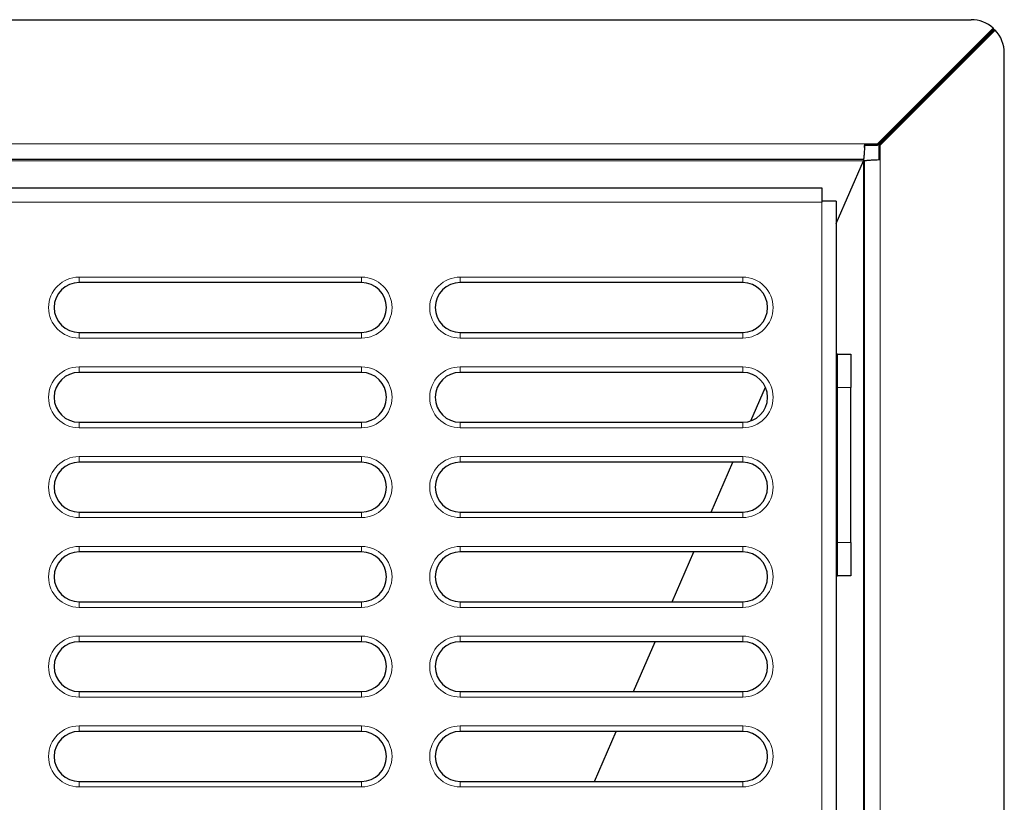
# Model space of a CAD drawing. Header units: millimetres. Extents: x 1 to 419, y 2 to 295.
# Tile 19 of 60: x 62 to 80, y 156 to 170. Entities that reach past the tile are written whole.
import ezdxf

# ---------------------------------------------------------------- set-up
doc = ezdxf.new("R2010")
doc.units = ezdxf.units.MM

msp = doc.modelspace()

# ---------------------------------------------------------------- linework, layer by layer
at = {"color": 7, "linetype": 'Continuous', "lineweight": 25}
for p, q in [((38.7675, 170.0384), (79.6339, 170.0384)), ((77.9462, 167.7961), (80.0349, 169.8848)), ((77.9462, 167.7752), (80.0458, 169.8748)), ((77.9725, 167.7732), (80.0601, 169.8608)), ((77.9934, 167.7732), (80.0704, 169.8501)), ((80.2339, 149.3823), (80.2339, 169.4384)), ((77.7134, 167.7752), (77.7134, 167.7961)), ((77.7134, 167.7961), (77.9462, 167.7961)), ((77.9462, 167.7961), (77.9462, 167.7752)), ((77.7101, 167.7329), (77.7101, 167.7704)), ((77.7134, 167.7752), (77.9462, 167.7752)), ((77.9934, 167.7732), (77.9725, 167.7732)), ((77.9725, 167.5143), (77.9725, 167.7732)), ((77.9934, 167.5143), (77.9934, 167.7732)), ((77.6907, 167.5135), (40.7107, 167.5135)), ((77.2007, 166.363), (77.6907, 167.4935)), ((77.6907, 167.5135), (77.6907, 167.4935)), ((77.7107, 167.4935), (77.6907, 167.4935)), ((77.6907, 167.4935), (77.6907, 149.505)), ((77.7107, 149.5003), (77.7107, 167.4935)), ((77.9305, 167.5113), (77.9301, 167.5113)), ((77.9725, 167.5143), (77.9934, 167.5143)), ((41.4607, 167.0035), (76.9407, 167.0035)), ((76.9407, 167.0035), (76.9407, 166.7635)), ((77.2007, 166.7635), (76.9407, 166.7635)), ((76.9407, 166.7635), (76.9407, 166.7435)), ((77.2007, 166.7635), (77.2007, 149.6219)), ((68.6307, 165.2935), (63.5307, 165.2935)), ((75.5107, 165.2935), (70.4107, 165.2935)), ((63.5307, 164.3935), (68.6307, 164.3935)), ((70.4107, 164.3935), (75.5107, 164.3935)), ((77.2207, 164.0035), (77.2007, 164.0035)), ((77.2207, 164.0035), (77.4607, 164.0035)), ((77.2207, 163.4035), (77.2207, 164.0035)), ((77.4607, 164.0035), (77.4607, 163.4035)), ((68.6307, 163.6735), (63.5307, 163.6735)), ((75.5107, 163.6735), (70.4107, 163.6735)), ((75.6553, 162.7973), (75.9205, 163.4093)), ((77.2207, 160.6035), (77.2207, 163.4035)), ((77.4607, 160.6035), (77.4607, 163.4035)), ((63.5307, 162.7735), (68.6307, 162.7735)), ((70.4107, 162.7735), (75.5107, 162.7735)), ((68.6307, 162.0535), (63.5307, 162.0535)), ((75.5107, 162.0535), (70.4107, 162.0535)), ((74.9428, 161.1535), (75.3329, 162.0535)), ((63.5307, 161.1535), (68.6307, 161.1535)), ((70.4107, 161.1535), (75.5107, 161.1535)), ((77.2207, 160.0035), (77.2207, 160.6035)), ((77.4607, 160.6035), (77.4607, 160.0035)), ((68.6307, 160.4335), (63.5307, 160.4335)), ((75.5107, 160.4335), (70.4107, 160.4335)), ((74.2406, 159.5335), (74.6307, 160.4335)), ((77.2007, 160.0035), (77.2207, 160.0035)), ((77.4607, 160.0035), (77.2207, 160.0035)), ((63.5307, 159.5335), (68.6307, 159.5335)), ((70.4107, 159.5335), (75.5107, 159.5335)), ((68.6307, 158.8135), (63.5307, 158.8135)), ((75.5107, 158.8135), (70.4107, 158.8135)), ((73.5385, 157.9135), (73.9286, 158.8135)), ((63.5307, 157.9135), (68.6307, 157.9135)), ((70.4107, 157.9135), (75.5107, 157.9135)), ((68.6307, 157.1935), (63.5307, 157.1935)), ((75.5107, 157.1935), (70.4107, 157.1935)), ((72.8363, 156.2935), (73.2264, 157.1935)), ((63.5307, 156.2935), (68.6307, 156.2935)), ((70.4107, 156.2935), (75.5107, 156.2935))]:
    msp.add_line(p, q, dxfattribs=at)
at = {"color": 7, "linetype": 'Continuous', "lineweight": 18}
for p, q in [((40.688, 167.7961), (77.7134, 167.7961)), ((40.7107, 167.4935), (77.6907, 167.4935)), ((77.9934, 167.5143), (77.9934, 149.4328)), ((76.9407, 166.7435), (41.4607, 166.7435)), ((76.9407, 166.7435), (76.9407, 149.6907)), ((63.5307, 165.2935), (63.5307, 165.3935)), ((63.5307, 165.3935), (68.6307, 165.3935)), ((68.6307, 165.2935), (68.6307, 165.3935)), ((70.4107, 165.2935), (70.4107, 165.3935)), ((70.4107, 165.3935), (75.5107, 165.3935)), ((75.5107, 165.2935), (75.5107, 165.3935)), ((63.5307, 164.2935), (63.5307, 164.3935)), ((68.6307, 164.2935), (63.5307, 164.2935)), ((68.6307, 164.2935), (68.6307, 164.3935)), ((70.4107, 164.2935), (70.4107, 164.3935)), ((75.5107, 164.2935), (70.4107, 164.2935)), ((75.5107, 164.2935), (75.5107, 164.3935)), ((63.5307, 163.7735), (68.6307, 163.7735)), ((63.5307, 163.6735), (63.5307, 163.7735)), ((68.6307, 163.6735), (68.6307, 163.7735)), ((70.4107, 163.7735), (75.5107, 163.7735)), ((70.4107, 163.6735), (70.4107, 163.7735)), ((75.5107, 163.6735), (75.5107, 163.7735)), ((77.4607, 163.4035), (77.2207, 163.4035)), ((63.5307, 162.6735), (63.5307, 162.7735)), ((68.6307, 162.6735), (63.5307, 162.6735)), ((68.6307, 162.6735), (68.6307, 162.7735)), ((70.4107, 162.6735), (70.4107, 162.7735)), ((75.5107, 162.6735), (70.4107, 162.6735)), ((75.5107, 162.6735), (75.5107, 162.7735)), ((63.5307, 162.1535), (68.6307, 162.1535)), ((63.5307, 162.0535), (63.5307, 162.1535)), ((68.6307, 162.0535), (68.6307, 162.1535)), ((70.4107, 162.1535), (75.5107, 162.1535)), ((70.4107, 162.0535), (70.4107, 162.1535)), ((75.5107, 162.0535), (75.5107, 162.1535)), ((63.5307, 161.0535), (63.5307, 161.1535)), ((68.6307, 161.0535), (63.5307, 161.0535)), ((68.6307, 161.0535), (68.6307, 161.1535)), ((70.4107, 161.0535), (70.4107, 161.1535)), ((75.5107, 161.0535), (70.4107, 161.0535)), ((75.5107, 161.0535), (75.5107, 161.1535)), ((63.5307, 160.5335), (68.6307, 160.5335)), ((63.5307, 160.4335), (63.5307, 160.5335)), ((68.6307, 160.4335), (68.6307, 160.5335)), ((70.4107, 160.5335), (75.5107, 160.5335)), ((70.4107, 160.4335), (70.4107, 160.5335)), ((75.5107, 160.4335), (75.5107, 160.5335)), ((77.2207, 160.6035), (77.4607, 160.6035)), ((63.5307, 159.4335), (63.5307, 159.5335)), ((68.6307, 159.4335), (68.6307, 159.5335)), ((70.4107, 159.4335), (70.4107, 159.5335)), ((75.5107, 159.4335), (75.5107, 159.5335)), ((68.6307, 159.4335), (63.5307, 159.4335)), ((75.5107, 159.4335), (70.4107, 159.4335)), ((63.5307, 158.9135), (68.6307, 158.9135)), ((63.5307, 158.8135), (63.5307, 158.9135)), ((68.6307, 158.8135), (68.6307, 158.9135)), ((70.4107, 158.9135), (75.5107, 158.9135)), ((70.4107, 158.8135), (70.4107, 158.9135)), ((75.5107, 158.8135), (75.5107, 158.9135)), ((63.5307, 157.8135), (63.5307, 157.9135)), ((68.6307, 157.8135), (68.6307, 157.9135)), ((70.4107, 157.8135), (70.4107, 157.9135)), ((75.5107, 157.8135), (75.5107, 157.9135)), ((68.6307, 157.8135), (63.5307, 157.8135)), ((75.5107, 157.8135), (70.4107, 157.8135)), ((63.5307, 157.2935), (68.6307, 157.2935)), ((63.5307, 157.1935), (63.5307, 157.2935)), ((68.6307, 157.1935), (68.6307, 157.2935)), ((70.4107, 157.2935), (75.5107, 157.2935)), ((70.4107, 157.1935), (70.4107, 157.2935)), ((75.5107, 157.1935), (75.5107, 157.2935)), ((63.5307, 156.1935), (63.5307, 156.2935)), ((68.6307, 156.1935), (68.6307, 156.2935)), ((70.4107, 156.1935), (70.4107, 156.2935)), ((75.5107, 156.1935), (75.5107, 156.2935)), ((68.6307, 156.1935), (63.5307, 156.1935)), ((75.5107, 156.1935), (70.4107, 156.1935))]:
    msp.add_line(p, q, dxfattribs=at)
at = {"color": 7, "linetype": 'Continuous', "lineweight": 25}
for centre, radius, start, end in [((79.6339, 169.4384), 0.6, 48.0646, 90), ((79.6339, 169.4384), 0.6, 46.65095, 48.0646), ((79.6339, 169.4384), 0.6, 43.3282, 44.74086), ((79.6339, 169.4384), 0.6, 0, 43.3282), ((63.5307, 164.8435), 0.45, 90, 270), ((68.6307, 164.8435), 0.45, 270, 90), ((70.4107, 164.8435), 0.45, 90, 270), ((75.5107, 164.8435), 0.45, 270, 90), ((63.5307, 163.2235), 0.45, 90, 270), ((68.6307, 163.2235), 0.45, 270, 90), ((70.4107, 163.2235), 0.45, 90, 270), ((75.5107, 163.2235), 0.45, 270, 90), ((63.5307, 161.6035), 0.45, 90, 270), ((68.6307, 161.6035), 0.45, 270, 90), ((70.4107, 161.6035), 0.45, 90, 270), ((75.5107, 161.6035), 0.45, 270, 90), ((63.5307, 159.9835), 0.45, 90, 270), ((68.6307, 159.9835), 0.45, 270, 90), ((70.4107, 159.9835), 0.45, 90, 270), ((75.5107, 159.9835), 0.45, 270, 90), ((63.5307, 158.3635), 0.45, 90, 270), ((68.6307, 158.3635), 0.45, 270, 90), ((70.4107, 158.3635), 0.45, 90, 270), ((75.5107, 158.3635), 0.45, 270, 90), ((63.5307, 156.7435), 0.45, 90, 270), ((68.6307, 156.7435), 0.45, 270, 90), ((70.4107, 156.7435), 0.45, 90, 270), ((75.5107, 156.7435), 0.45, 270, 90)]:
    msp.add_arc(centre, radius, start, end, dxfattribs=at)
at = {"color": 7, "linetype": 'Continuous', "lineweight": 18}
for centre, start, end in [((63.5307, 164.8435), 90, 270), ((68.6307, 164.8435), 270, 90), ((70.4107, 164.8435), 90, 270), ((75.5107, 164.8435), 270, 90), ((63.5307, 163.2235), 90, 270), ((68.6307, 163.2235), 270, 90), ((70.4107, 163.2235), 90, 270), ((75.5107, 163.2235), 270, 90), ((63.5307, 161.6035), 90, 270), ((68.6307, 161.6035), 270, 90), ((70.4107, 161.6035), 90, 270), ((75.5107, 161.6035), 270, 90), ((63.5307, 159.9835), 90, 270), ((68.6307, 159.9835), 270, 90), ((70.4107, 159.9835), 90, 270), ((75.5107, 159.9835), 270, 90), ((63.5307, 158.3635), 90, 270), ((68.6307, 158.3635), 270, 90), ((70.4107, 158.3635), 90, 270), ((75.5107, 158.3635), 270, 90), ((63.5307, 156.7435), 90, 270), ((68.6307, 156.7435), 270, 90), ((70.4107, 156.7435), 90, 270), ((75.5107, 156.7435), 270, 90)]:
    msp.add_arc(centre, 0.55, start, end, dxfattribs=at)
at = {"color": 7, "linetype": 'Continuous', "lineweight": 25}
for points in [[(77.7134, 167.7961), (77.7124, 167.7781), (77.7105, 167.7422), (77.7077, 167.6893), (77.7049, 167.6401), (77.702, 167.5966), (77.6992, 167.5606), (77.6964, 167.5339), (77.6935, 167.5167), (77.6917, 167.5146), (77.6907, 167.5135)], [(77.7107, 167.4935), (77.7118, 167.4943), (77.7139, 167.4961), (77.7312, 167.4987), (77.7578, 167.5013), (77.7938, 167.5039), (77.8373, 167.5065), (77.8865, 167.5091), (77.9394, 167.5117), (77.9754, 167.5135), (77.9934, 167.5143)]]:
    msp.add_open_spline(points, degree=3, dxfattribs=at)

doc.saveas('drawing.dxf')
